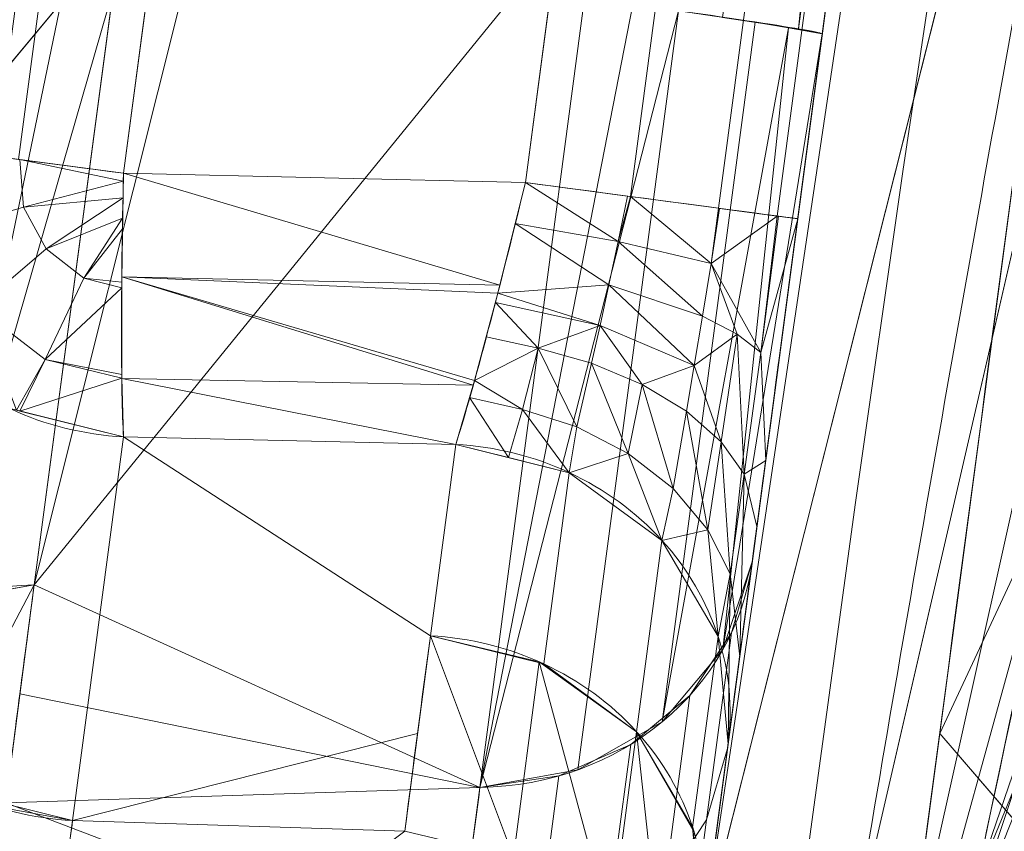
# Model space of a CAD drawing. Header units: millimetres. Extents: x -72 to 72, y -145 to 145.
# Tile 242 of 256: x -56.729 to -55.691, y 7.541 to 8.396. Entities that reach past the tile are written whole.
import ezdxf

# ---------------------------------------------------------------- set-up
doc = ezdxf.new("R2010")
doc.units = ezdxf.units.MM
doc.layers.add('1', color=7, linetype='CONTINUOUS')

msp = doc.modelspace()

# ---------------------------------------------------------------- linework, layer by layer
at = {"layer": '1', "color": 163, "linetype": 'Continuous', "lineweight": 13}
for p, q in [((-56.0092, 7.4308, -15.8119), (-52.1526, 36.5, -15.7782)), ((-52.1526, 36.5, -40.2218), (-56.0092, 7.4308, -40.1881)), ((-55.6351, 10.2509, -23.2634), (-55.8832, 8.3805, -27.9444)), ((-56.0385, 9.4107, -32.2443), (-56.196, 8.2239, -32.2443)), ((-56.6195, 8.2337, -32.2294), (-56.4647, 9.4007, -32.2294)), ((-55.909, 8.1859, -32.5441), (-55.7516, 9.3726, -32.5441)), ((-56.6302, 8.4285, -28.7947), (-56.7136, 7.8001, -27.2766)), ((-56.2439, 7.5868, -26.7155), (-56.1336, 8.4186, -28.7251)), ((-55.8832, 8.3805, -27.9444), (-55.957, 7.8246, -26.6013)), ((-56.196, 8.2239, -32.2443), (-56.6195, 8.2337, -32.2294)), ((-56.6731, 7.5518, -31.0831), (-56.6195, 7.9561, -32.0462)), ((-56.6195, 7.9561, -32.0462), (-56.2694, 7.948, -32.0584)), ((-56.2694, 7.948, -32.0584), (-56.2961, 7.7465, -31.5785)), ((-56.0092, 7.4308, -31.695), (-55.9825, 7.6323, -32.175)), ((-56.7436, 7.5707, -26.7222), (-56.2439, 7.5868, -26.7155)), ((-56.6731, 7.5518, -31.0831), (-56.3231, 7.5406, -31.0878))]:
    msp.add_line(p, q, dxfattribs=at)
at = {"layer": '1', "color": 163, "linetype": 'Continuous', "lineweight": 13, "extrusion": (0, 0, -1)}
for centre, radius in [((0, 0, 144.0046), 61.0181), ((0, 0, 147), 60.9142), ((0, 0, 145), 60), ((0, 0, 146), 59.5), ((0, 0, 124.3698), 56.3953)]:
    msp.add_circle(centre, radius, dxfattribs=at)
at = {"layer": '1', "color": 163, "linetype": 'Continuous', "lineweight": 13}
for centre, radius in [((0, 0, -145), 60.4434), ((0, 0, -146.7071), 60.2071), ((0, 0, -146), 60)]:
    msp.add_circle(centre, radius, dxfattribs=at)
at = {"layer": '1', "color": 163, "linetype": 'Continuous', "lineweight": 13, "extrusion": (0.051285, 0.386555, -0.920839)}
for centre in [(57.2, -11.7917, 29.6811), (57.2, -11.7917, 28.6353)]:
    msp.add_arc(centre, 0.3, 265.0374, 360, dxfattribs=at)
at = {"layer": '1', "color": 163, "linetype": 'Continuous', "lineweight": 13, "extrusion": (0.131519, 0.991314, -2.08648e-16)}
msp.add_arc((57.2, -31.9296, 0.7157), 0.3, 272.0175, 0, dxfattribs=at)
at = {"layer": '1', "color": 163, "linetype": 'Continuous', "lineweight": 13, "extrusion": (-0.99912, 0.023103, 0.034997)}
msp.add_arc((-6.9215, -33.8974, 55.632), 0.3, 269.781, 337.1252, dxfattribs=at)
at = {"layer": '1', "color": 163, "linetype": 'Continuous', "lineweight": 13, "extrusion": (-0.131519, -0.991314, -1.1263e-14)}
msp.add_arc((-56.8, -32.5441, -0.7617), 0.3, 0, 87.9825, dxfattribs=at)
at = {"layer": '1', "color": 163, "linetype": 'Continuous', "lineweight": 13, "extrusion": (-0.051285, -0.386555, 0.920839)}
for centre in [(-56.8, -12.3592, -29.7072), (-56.8, -12.3592, -29.186)]:
    msp.add_arc(centre, 0.3, 0, 94.9626, dxfattribs=at)
at = {"layer": '1', "color": 163, "linetype": 'Continuous', "lineweight": 13, "extrusion": (-0.050676, -0.381964, 0.922787)}
msp.add_arc((-56.8, -9.8833, -24.7004), 0.3, 278.9824, 360, dxfattribs=at)
at = {"layer": '1', "color": 163, "linetype": 'Continuous', "lineweight": 13, "extrusion": (0.050676, 0.381964, -0.922787)}
msp.add_arc((57.2, -10.554, 25.2758), 0.3, 0, 81.0176, dxfattribs=at)
at = {"layer": '1', "color": 163, "linetype": 'Continuous', "lineweight": 13, "extrusion": (0.051276, 0.386488, -0.920868)}
msp.add_arc((57.2, -11.7896, 27.8466), 0.3, 265.0372, 360, dxfattribs=at)
at = {"layer": '1', "color": 163, "linetype": 'Continuous', "lineweight": 13, "extrusion": (-0.131517, -0.991295, -0.006193)}
msp.add_ellipse((-56.1806, 8.42, -27.9444), major_axis=(-0.0006, -0.0049, 0.7903), ratio=0.379588, start_param=3.298366, end_param=4.712389, dxfattribs=at)
at = {"layer": '1', "color": 163, "linetype": 'Continuous', "lineweight": 13, "extrusion": (-0.991314, 0.131519, 2.08167e-17)}
msp.add_ellipse((-55.9094, 8.1836, -31.9437), major_axis=(-0.0756, -0.5698, 0.1854), ratio=0.99348, start_param=4.398456, end_param=5.573833, dxfattribs=at)
at = {"layer": '1', "color": 163, "linetype": 'Continuous', "lineweight": 13}
for points, knots in [([(-55.8549, 7.4074, -13.2876), (-55.8265, 7.5773, -13.2398), (-55.7685, 7.9149, -13.1373), (-55.6492, 8.5829, -12.9119), (-55.4316, 9.7369, -12.4796), (-55.0953, 11.3543, -11.7958), (-54.6482, 13.2639, -10.927), (-54.1558, 15.1487, -10.0289), (-53.6164, 17.0145, -9.1185), (-53.0291, 18.8636, -8.2035), (-52.3939, 20.6977, -7.2904), (-51.7106, 22.5187, -6.386), (-50.9787, 24.3268, -5.4935), (-49.9359, 26.7175, -4.3198), (-48.5042, 29.6663, -2.8909), (-46.5723, 33.1336, -1.2579), (-45.1344, 35.3888, -0.242), (-44.376, 36.5, 0.2429)], [0, 0, 0, 0, 0.015625, 0.03125, 0.0625, 0.125, 0.1875, 0.25, 0.3125, 0.375, 0.4375, 0.5, 0.5625, 0.625, 0.75, 0.875, 1, 1, 1, 1]), ([(-51.5813, 36.4999, -45.0072), (-51.6522, 36.2377, -44.8575), (-51.7898, 35.7088, -44.5635), (-51.9829, 34.8977, -44.1505), (-52.1629, 34.0632, -43.7774), (-52.3014, 33.3441, -43.5214), (-52.4047, 32.7523, -43.3646), (-52.5002, 32.1655, -43.2498), (-52.567, 31.7061, -43.2091), (-52.6098, 31.3829, -43.2091), (-52.6527, 31.0601, -43.2086), (-52.7343, 30.4451, -43.2078), (-52.977, 28.6155, -43.2058), (-53.3442, 25.8481, -43.2023), (-53.8338, 22.1582, -43.1979), (-54.3233, 18.4683, -43.1934), (-54.8129, 14.7784, -43.1889), (-55.2209, 11.7034, -43.1855), (-55.5473, 9.2435, -43.182), (-55.7105, 8.0136, -43.1805), (-55.7921, 7.3986, -43.1802)], [0, 0, 0, 0, 0.03125, 0.0625, 0.09375, 0.125, 0.140625, 0.15625, 0.185938, 0.1875, 0.189062, 0.21875, 0.25, 0.375, 0.5, 0.625, 0.75, 0.875, 0.9375, 1, 1, 1, 1]), ([(-56.5, 0, 18.8148), (-56.5, 0.8525, 18.8148), (-56.4397, 2.5575, 18.7992), (-56.0802, 5.9497, 18.7093), (-55.1883, 10.1238, 18.4939), (-53.4522, 14.9297, 18.0897), (-51.1165, 19.4623, 17.5549), (-48.2543, 23.6596, 16.8962), (-44.9408, 27.4954, 16.1445), (-41.2478, 30.9483, 15.3319), (-38.574, 32.9925, 14.7564), (-37.1942, 33.9496, 14.462)], [0, 0, 0, 0, 0.0625, 0.125, 0.25, 0.375, 0.5, 0.625, 0.75, 0.875, 1, 1, 1, 1]), ([(-43.4941, 28.813, 9.6204), (-43.9221, 28.4025, 9.2513), (-44.7541, 27.5748, 8.4925), (-46.3243, 25.8936, 6.905), (-48.1179, 23.7455, 4.8105), (-49.6954, 21.5428, 2.6029), (-50.8309, 19.7538, 0.7804), (-51.6197, 18.4008, -0.6127), (-52.3485, 17.0339, -2.0246), (-53.019, 15.6516, -3.4504), (-53.592, 14.3442, -4.8008), (-53.9634, 13.4086, -5.7699), (-54.172, 12.8518, -6.3483), (-54.3767, 12.2931, -6.9264), (-54.705, 11.3402, -7.8942), (-55.1247, 9.9612, -9.2297), (-55.4562, 8.6866, -10.3781), (-55.6678, 7.7468, -11.1313), (-55.7835, 7.1882, -11.5352), (-55.8399, 6.8986, -11.7221), (-55.8679, 6.7502, -11.81)], [0, 0, 0, 0, 0.0625, 0.125, 0.25, 0.375, 0.4375, 0.5, 0.5625, 0.625, 0.6875, 0.738281, 0.75, 0.761719, 0.8125, 0.875, 0.9375, 0.96875, 0.984375, 1, 1, 1, 1]), ([(-56.2961, 7.1931, -25.7645), (-56.286, 7.2695, -25.949), (-56.2759, 7.3459, -26.1336), (-56.2585, 7.4771, -26.4506), (-56.2512, 7.532, -26.5831), (-56.2439, 7.5868, -26.7155)], [0, 0, 0, 0, 0.582165, 0.582165, 1, 1, 1, 1]), ([(-56.7136, 7.2467, -30.3561), (-56.7034, 7.324, -30.5402), (-56.6931, 7.4013, -30.7244), (-56.6796, 7.503, -30.9667), (-56.6764, 7.5274, -31.0249), (-56.6731, 7.5518, -31.0831)], [0, 0, 0, 0, 0.75995, 0.75995, 1, 1, 1, 1])]:
    msp.add_open_spline(points, degree=3, knots=knots, dxfattribs=at)
for points in [[(-56.2694, 7.948, -32.0584), (-56.2543, 7.9942, -32.1693), (-56.2249, 8.1048, -32.2438), (-56.196, 8.2239, -32.2443)], [(-55.957, 7.8246, -26.6013), (-55.9744, 7.6933, -26.2843), (-55.9918, 7.5621, -25.9673), (-56.0092, 7.4308, -25.6503)], [(-56.7136, 7.8001, -27.2766), (-56.7238, 7.7236, -27.0918), (-56.7337, 7.6471, -26.907), (-56.7436, 7.5707, -26.7222)], [(-56.2961, 7.7465, -31.5785), (-56.3053, 7.6779, -31.4149), (-56.3142, 7.6092, -31.2514), (-56.3231, 7.5406, -31.0878)]]:
    msp.add_open_spline(points, degree=3, dxfattribs=at)
for points in [[(-70.2134, 46.8571, -147), (-64.8, 0, -147), (-60.9142, 0, -147), (-55.6479, 24.776, -147)], [(-56.8902, 41.5225, -163), (-52.4412, 40.0769, -163), (-55.841, -40.9879, -163), (-62.3, 0, -163)], [(-51.2652, -40.0152, -163), (-55.841, -40.9879, -163), (-52.4412, 40.0769, -163)], [(-54.1168, 14.9355, -10.0386), (-52.1526, 36.5, -15.7782), (-56.0092, 7.4308, -15.8119)], [(-54.007, 20.8528, -43.1963), (-56.0092, 7.4308, -40.1881), (-52.1526, 36.5, -40.2218)], [(-56.0092, 7.4308, -15.8119), (-52.1526, 36.5, -15.7782), (-55.1561, 13.8611, -22.9419), (-55.1902, 13.6043, -22.8846)], [(-55.7273, 9.5561, -32.5155), (-55.6975, 9.7807, -32.3844), (-52.1526, 36.5, -40.2218), (-56.0092, 7.4308, -40.1881)], [(-60.6838, 6.3781, -144.0046), (-52.8432, 30.509, -144.0046), (-52.3455, 30.2217, -145), (-60.1123, 6.3181, -145)], [(-54.007, 20.8528, -43.1963), (-55.7595, 7.6437, -43.1804), (-55.7921, 7.3986, -43.1801), (-56.0092, 7.4308, -40.1881)], [(-55.7595, 7.6437, -43.1804), (-54.007, 20.8528, -43.1963), (-49.6047, 20.8141, -59.4488)], [(-49.6047, 20.8141, -59.4488), (-52.6508, 4.0276, -59.4465), (-55.7595, 7.6437, -43.1804)], [(-54.1315, 0, -123.8834), (-51.4822, 16.7276, -123.8834), (-53.6351, 17.4271, -124.3698), (-56.3953, 0, -124.3698)], [(-53.9965, 15.4563, -9.8139), (-55.8549, 7.4074, -13.2876), (-55.8614, 7.0788, -12.5488)], [(-55.8614, 7.0788, -12.5488), (-53.9217, 14.1092, -8.1415), (-53.9965, 15.4563, -9.8139)], [(-56.0092, 7.4308, -15.8119), (-55.8549, 7.4074, -13.2876), (-54.1168, 14.9355, -10.0386)], [(-53.9217, 14.1092, -8.1415), (-55.8614, 7.0788, -12.5488), (-55.8679, 6.7502, -11.81)], [(-55.8679, 6.7502, -11.81), (-54.177, 12.8268, -6.3681), (-53.9217, 14.1092, -8.1415)], [(-56.0092, 7.4308, -15.8119), (-55.1902, 13.6043, -22.8846), (-55.5611, 10.8084, -22.8846)], [(-53.8544, 8.6489, 33.5636), (-54.168, 11.6145, 26.0273), (-56.3186, 1.0393, 24.8532)], [(-56.1943, 2.2349, 18.7405), (-56.3186, 1.0393, 24.8532), (-54.168, 11.6145, 26.0273)], [(-54.168, 11.6145, 26.0273), (-55.1613, 9.7908, 18.4895), (-56.1943, 2.2349, 18.7405)], [(-55.5385, 9.7929, -124.3698), (-63.0255, 11.3657, -124.52), (-62.4047, 1.5354, -124.475)], [(-56.5046, 11.3001, -27.3754), (-56.7516, 9.4387, -31.9296), (-56.9064, 8.2718, -31.9296), (-56.8806, 8.4666, -29.5753)], [(-55.5611, 10.8084, -22.8846), (-55.5859, 10.6219, -22.9145), (-56.0092, 7.4308, -15.8119)], [(-55.5859, 10.6219, -22.9145), (-55.6156, 10.3975, -23.048), (-56.0092, 7.4308, -15.8119)], [(-55.7046, 10.4671, -23.3461), (-55.9885, 8.398, -28.5042), (-55.9082, 8.3858, -28.2628)], [(-55.9082, 8.3858, -28.2628), (-55.6455, 10.3654, -23.3086), (-55.7046, 10.4671, -23.3461)], [(-56.0092, 7.4308, -15.8119), (-55.6156, 10.3975, -23.048), (-55.6351, 10.2509, -23.2634)], [(-55.8832, 8.3805, -27.9444), (-55.6351, 10.2509, -23.2634), (-55.6455, 10.3654, -23.3086), (-55.9082, 8.3858, -28.2628)], [(-55.9831, 7.6277, -26.1258), (-56.0092, 7.4308, -25.6503), (-56.0092, 7.4308, -15.8119), (-55.6351, 10.2509, -23.2634)], [(-55.957, 7.8246, -26.6013), (-55.9831, 7.6277, -26.1258), (-55.6351, 10.2509, -23.2634)], [(-55.6351, 10.2509, -23.2634), (-55.8832, 8.3805, -27.9444), (-55.957, 7.8246, -26.6013)], [(-55.5385, -9.7929, -124.3698), (-55.5385, 9.7929, -124.3698), (-62.4047, 1.5354, -124.475)], [(-55.7516, 9.3726, -32.5441), (-55.7273, 9.5561, -32.5155), (-56.0092, 7.4308, -40.1881)], [(-56.8848, 8.2689, -32.042), (-56.7299, 9.4359, -32.042), (-56.6682, 9.4277, -32.138), (-56.823, 8.2607, -32.138)], [(-56.823, 8.2607, -32.138), (-56.6682, 9.4277, -32.138), (-56.5752, 9.4153, -32.2037), (-56.73, 8.2484, -32.2037)], [(-56.73, 8.2484, -32.2037), (-56.5752, 9.4153, -32.2037), (-56.4647, 9.4007, -32.2294), (-56.6195, 8.2337, -32.2294)], [(-56.196, 8.2239, -32.2443), (-56.6195, 8.2337, -32.2294), (-56.4647, 9.4007, -32.2294), (-56.0385, 9.4107, -32.2443)], [(-56.196, 8.2239, -32.2443), (-56.0385, 9.4107, -32.2443), (-55.928, 9.396, -32.2701), (-56.0854, 8.2093, -32.2701)], [(-56.0854, 8.2093, -32.2701), (-55.928, 9.396, -32.2701), (-55.835, 9.3837, -32.3357), (-55.9925, 8.1969, -32.3357)], [(-55.9925, 8.1969, -32.3357), (-55.835, 9.3837, -32.3357), (-55.7732, 9.3755, -32.4317), (-55.9307, 8.1887, -32.4317)], [(-56.0092, 7.4308, -40.1881), (-55.909, 8.1859, -32.5441), (-55.7516, 9.3726, -32.5441)], [(-55.9307, 8.1887, -32.4317), (-55.7732, 9.3755, -32.4317), (-55.7516, 9.3726, -32.5441), (-55.909, 8.1859, -32.5441)], [(-56.3186, 1.0393, 24.8532), (-55.9271, -1.7637, 30.5795), (-53.8544, 8.6489, 33.5636)], [(-53.1864, 3.5281, 40.7492), (-53.8544, 8.6489, 33.5636), (-55.9271, -1.7637, 30.5795)], [(-56.6811, 8.4355, -28.8286), (-56.729, 8.4422, -28.8857), (-56.8166, 7.7816, -27.2899)], [(-56.6302, 8.4285, -28.7947), (-56.6811, 8.4355, -28.8286), (-56.8166, 7.7816, -27.2899)], [(-56.8166, 7.7816, -27.2899), (-56.7136, 7.8001, -27.2766), (-56.6302, 8.4285, -28.7947)], [(-56.5572, 8.4236, -28.7761), (-56.6302, 8.4285, -28.7947), (-56.7136, 7.8001, -27.2766)], [(-56.2066, 8.4235, -28.7436), (-56.5572, 8.4236, -28.7761), (-56.7136, 7.8001, -27.2766)], [(-56.7136, 7.8001, -27.2766), (-56.2439, 7.5868, -26.7155), (-56.1336, 8.4186, -28.7251), (-56.2066, 8.4235, -28.7436)], [(-56.0827, 8.4116, -28.6912), (-56.1336, 8.4186, -28.7251), (-56.2439, 7.5868, -26.7155)], [(-56.0348, 8.4049, -28.6341), (-56.0827, 8.4116, -28.6912), (-56.2439, 7.5868, -26.7155)], [(-56.2439, 7.5868, -26.7155), (-56.1409, 7.6053, -26.7022), (-56.0348, 8.4049, -28.6341)], [(-56.0348, 8.4049, -28.6341), (-56.1409, 7.6053, -26.7022), (-56.0519, 7.6558, -26.6764), (-55.9541, 8.3931, -28.4578)], [(-56.5, 0, 18.8148), (-55.3534, 8.3857, 18.5362), (-56.4711, 1.4479, 10.7636)], [(-56.4596, 1.7121, 10.5824), (-56.4711, 1.4479, 10.7636), (-55.3534, 8.3857, 18.5362)], [(-56.4506, 1.8914, 10.3162), (-56.4596, 1.7121, 10.5824), (-55.3534, 8.3857, 18.5362)], [(-55.3534, 8.3857, 18.5362), (-55.886, 6.6534, 10.8261), (-56.4506, 1.8914, 10.3162)], [(-55.9187, 8.3868, -28.2011), (-55.9541, 8.3931, -28.4578), (-56.0519, 7.6558, -26.6764)], [(-56.0519, 7.6558, -26.6764), (-55.988, 7.732, -26.6414), (-55.9187, 8.3868, -28.2011)], [(-55.8832, 8.3805, -27.9444), (-55.9187, 8.3868, -28.2011), (-55.988, 7.732, -26.6414)], [(-55.8212, 6.9932, 10.7579), (-55.886, 6.6534, 10.8261), (-55.3534, 8.3857, 18.5362)], [(-55.883, 6.6695, -0.825), (-55.8234, 6.9823, -0.7648), (-55.4111, 8.3919, -10.3397)], [(-55.4111, 8.3919, -10.3397), (-55.8679, 6.7502, -11.81), (-55.883, 6.6695, -0.825)], [(-55.4111, 8.3919, -10.3397), (-55.8234, 6.9823, -0.7648), (-55.7708, 7.2465, -0.584)], [(-55.7741, 7.2304, 10.6002), (-55.8212, 6.9932, 10.7579), (-55.3534, 8.3857, 18.5362)], [(-55.3534, 8.3857, 18.5362), (-55.7347, 7.4227, 10.3226), (-55.7741, 7.2304, 10.6002)], [(-55.7708, 7.2465, -0.584), (-55.7338, 7.4269, -0.3173), (-55.4111, 8.3919, -10.3397)], [(-55.7213, 7.487, 10), (-55.7347, 7.4227, 10.3226), (-55.3534, 8.3857, 18.5362)], [(-55.4111, 8.3919, -10.3397), (-55.7338, 7.4269, -0.3173), (-55.7213, 7.487)], [(-55.3534, 8.3857, 18.5362), (-55.4111, 8.3919, -10.3397), (-55.7213, 7.487)], [(-55.7213, 7.487), (-55.7213, 7.487, 10), (-55.3534, 8.3857, 18.5362)], [(-55.988, 7.732, -26.6414), (-55.957, 7.8246, -26.6013), (-55.8832, 8.3805, -27.9444)], [(-56.816, 8.1713, -32.138), (-56.823, 8.2607, -32.138), (-56.7287, 8.2482, -32.2042), (-56.7249, 8.1982, -32.2042)], [(-56.7287, 8.2482, -32.2042), (-56.6195, 8.2337, -32.2294), (-56.6197, 8.2253, -32.2286)], [(-56.6197, 8.2253, -32.2286), (-56.7249, 8.1982, -32.2042), (-56.7287, 8.2482, -32.2042)], [(-56.223, 8.1158, -32.2213), (-56.6213, 8.1246, -32.2093), (-56.6195, 8.2337, -32.2294)], [(-56.6195, 8.2337, -32.2294), (-56.196, 8.2239, -32.2443), (-56.223, 8.1158, -32.2213)], [(-56.7249, 8.1982, -32.2042), (-56.6197, 8.2253, -32.2286), (-56.62, 8.2079, -32.227)], [(-56.0984, 8.1619, -32.2635), (-56.2067, 8.1809, -32.2351), (-56.196, 8.2239, -32.2443)], [(-56.196, 8.2239, -32.2443), (-56.0886, 8.2097, -32.2693), (-56.0984, 8.1619, -32.2635)], [(-56.62, 8.2079, -32.227), (-56.701, 8.154, -32.2042), (-56.7249, 8.1982, -32.2042)], [(-56.701, 8.154, -32.2042), (-56.62, 8.2079, -32.227), (-56.6204, 8.1866, -32.225)], [(-56.0984, 8.1619, -32.2635), (-56.0886, 8.2097, -32.2693), (-56.0854, 8.2093, -32.2701)], [(-56.0004, 8.1388, -32.3311), (-56.0984, 8.1619, -32.2635), (-56.0854, 8.2093, -32.2701)], [(-56.0854, 8.2093, -32.2701), (-55.9925, 8.1969, -32.3357), (-56.0004, 8.1388, -32.3311)], [(-56.7733, 8.0924, -32.138), (-56.816, 8.1713, -32.138), (-56.7249, 8.1982, -32.2042), (-56.701, 8.154, -32.2042)], [(-55.9925, 8.1969, -32.3357), (-55.9914, 8.1968, -32.3375), (-56.0004, 8.1388, -32.3311)], [(-56.0004, 8.1388, -32.3311), (-55.9914, 8.1968, -32.3375), (-55.9307, 8.1887, -32.4317)], [(-56.6204, 8.1866, -32.225), (-56.6612, 8.1234, -32.2042), (-56.701, 8.154, -32.2042)], [(-56.6612, 8.1234, -32.2042), (-56.6204, 8.1866, -32.225), (-56.6206, 8.1753, -32.2239)], [(-56.0092, 7.4308, -40.1881), (-55.9428, 7.9313, -32.4871), (-55.909, 8.1859, -32.5441)], [(-55.9307, 8.1887, -32.4317), (-55.9478, 8.0451, -32.4149), (-56.0004, 8.1388, -32.3311)], [(-55.9307, 8.1887, -32.4317), (-55.9293, 8.1886, -32.4389), (-55.9478, 8.0451, -32.4149)], [(-55.9478, 8.0451, -32.4149), (-55.9293, 8.1886, -32.4389), (-55.909, 8.1859, -32.5441)], [(-55.909, 8.1859, -32.5441), (-55.9428, 7.9313, -32.4871), (-55.9478, 8.0451, -32.4149)], [(-56.1081, 8.1163, -32.2514), (-56.2251, 8.1073, -32.2195), (-56.2067, 8.1809, -32.2351)], [(-56.2067, 8.1809, -32.2351), (-56.0984, 8.1619, -32.2635), (-56.1081, 8.1163, -32.2514)], [(-56.6612, 8.1234, -32.2042), (-56.6206, 8.1753, -32.2239), (-56.6214, 8.1191, -32.2072)], [(-56.0095, 8.0833, -32.3165), (-56.1081, 8.1163, -32.2514), (-56.0984, 8.1619, -32.2635)], [(-56.0984, 8.1619, -32.2635), (-56.0004, 8.1388, -32.3311), (-56.0095, 8.0833, -32.3165)], [(-56.7022, 8.0377, -32.138), (-56.7733, 8.0924, -32.138), (-56.701, 8.154, -32.2042), (-56.6612, 8.1234, -32.2042)], [(-55.9729, 8.0643, -32.363), (-56.0095, 8.0833, -32.3165), (-56.0004, 8.1388, -32.3311)], [(-56.0004, 8.1388, -32.3311), (-55.9478, 8.0451, -32.4149), (-55.9729, 8.0643, -32.363)], [(-56.6213, 8.1246, -32.2093), (-56.2496, 8.0155, -32.1577), (-56.251, 8.0106, -32.1504)], [(-56.6213, 8.1246, -32.2093), (-56.223, 8.1158, -32.2213), (-56.2251, 8.1073, -32.2195)], [(-56.2251, 8.1073, -32.2195), (-56.2496, 8.0155, -32.1577), (-56.6213, 8.1246, -32.2093)], [(-56.251, 8.0106, -32.1504), (-56.6213, 8.0175, -32.1387), (-56.6213, 8.1246, -32.2093)], [(-56.7022, 8.0377, -32.138), (-56.6612, 8.1234, -32.2042), (-56.6214, 8.113, -32.2031)], [(-56.6214, 8.1191, -32.2072), (-56.6214, 8.113, -32.2031), (-56.6612, 8.1234, -32.2042)], [(-56.2251, 8.1073, -32.2195), (-56.1081, 8.1163, -32.2514), (-56.1174, 8.0733, -32.2329)], [(-56.0182, 8.0312, -32.2941), (-56.1174, 8.0733, -32.2329), (-56.1081, 8.1163, -32.2514)], [(-56.1081, 8.1163, -32.2514), (-56.0095, 8.0833, -32.3165), (-56.0182, 8.0312, -32.2941)], [(-56.6214, 8.113, -32.2031), (-56.6214, 8.0216, -32.1428), (-56.7022, 8.0377, -32.138)], [(-56.1174, 8.0733, -32.2329), (-56.2277, 8.0975, -32.2129), (-56.2251, 8.1073, -32.2195)], [(-56.1825, 8.0494, -32.1958), (-56.2374, 8.0614, -32.1885), (-56.2277, 8.0975, -32.2129)], [(-56.1825, 8.0494, -32.1958), (-56.2277, 8.0975, -32.2129), (-56.1174, 8.0733, -32.2329)], [(-56.7733, 8.0924, -32.138), (-56.7022, 8.0377, -32.138), (-56.7323, 7.9841, -32.0407)], [(-56.0182, 8.0312, -32.2941), (-56.0095, 8.0833, -32.3165), (-55.9729, 8.0643, -32.363)], [(-56.1174, 8.0733, -32.2329), (-56.1263, 8.0336, -32.2085), (-56.1825, 8.0494, -32.1958)], [(-56.0729, 8.0112, -32.2317), (-56.1263, 8.0336, -32.2085), (-56.1174, 8.0733, -32.2329)], [(-56.1174, 8.0733, -32.2329), (-56.0182, 8.0312, -32.2941), (-56.0729, 8.0112, -32.2317)], [(-56.2496, 8.0155, -32.1577), (-56.2374, 8.0614, -32.1885), (-56.1825, 8.0494, -32.1958)], [(-55.9729, 8.0643, -32.363), (-55.9899, 7.9508, -32.3056), (-56.0182, 8.0312, -32.2941)], [(-55.9656, 7.9169, -32.3516), (-55.9899, 7.9508, -32.3056), (-55.9729, 8.0643, -32.363)], [(-55.9729, 8.0643, -32.363), (-55.9478, 8.0451, -32.4149), (-55.9656, 7.9169, -32.3516)], [(-56.1825, 8.0494, -32.1958), (-56.1992, 7.9849, -32.1355), (-56.2496, 8.0155, -32.1577)], [(-56.1419, 7.9666, -32.1444), (-56.1992, 7.9849, -32.1355), (-56.1825, 8.0494, -32.1958)], [(-56.1825, 8.0494, -32.1958), (-56.1263, 8.0336, -32.2085), (-56.1419, 7.9666, -32.1444)], [(-55.9656, 7.9169, -32.3516), (-55.9478, 8.0451, -32.4149), (-55.9428, 7.9313, -32.4871)], [(-56.7022, 8.0377, -32.138), (-56.7288, 7.9832, -32.0409), (-56.7323, 7.9841, -32.0407)], [(-56.7288, 7.9832, -32.0409), (-56.7022, 8.0377, -32.138), (-56.6212, 8.0179, -32.1373)], [(-56.6214, 8.0216, -32.1428), (-56.6212, 8.0179, -32.1373), (-56.7022, 8.0377, -32.138)], [(-56.0876, 7.9385, -32.1617), (-56.1419, 7.9666, -32.1444), (-56.1263, 8.0336, -32.2085)], [(-56.1263, 8.0336, -32.2085), (-56.0729, 8.0112, -32.2317), (-56.0876, 7.9385, -32.1617)], [(-56.0182, 8.0312, -32.2941), (-56.0263, 7.983, -32.2647), (-56.0729, 8.0112, -32.2317)], [(-55.9899, 7.9508, -32.3056), (-56.0263, 7.983, -32.2647), (-56.0182, 8.0312, -32.2941)], [(-56.6212, 8.0179, -32.1373), (-56.6195, 7.9561, -32.0462), (-56.7288, 7.9832, -32.0409)], [(-56.6213, 8.0175, -32.1387), (-56.251, 8.0106, -32.1504), (-56.2694, 7.948, -32.0584)], [(-56.2694, 7.948, -32.0584), (-56.6195, 7.9561, -32.0462), (-56.6213, 8.0175, -32.1387)], [(-56.1992, 7.9849, -32.1355), (-56.2548, 7.9977, -32.1314), (-56.2496, 8.0155, -32.1577)], [(-56.0404, 7.9016, -32.1871), (-56.0876, 7.9385, -32.1617), (-56.0729, 8.0112, -32.2317)], [(-56.0729, 8.0112, -32.2317), (-56.0263, 7.983, -32.2647), (-56.0404, 7.9016, -32.1871)], [(-56.2137, 7.9342, -32.0611), (-56.2694, 7.948, -32.0584), (-56.2548, 7.9977, -32.1314)], [(-56.2548, 7.9977, -32.1314), (-56.1992, 7.9849, -32.1355), (-56.2137, 7.9342, -32.0611)], [(-56.7928, 7.5815, -31.0773), (-56.7391, 7.9858, -32.0404), (-56.6195, 7.9561, -32.0462), (-56.6731, 7.5518, -31.0831)], [(-56.1498, 7.9183, -32.0642), (-56.2137, 7.9342, -32.0611), (-56.1992, 7.9849, -32.1355)], [(-56.1992, 7.9849, -32.1355), (-56.1419, 7.9666, -32.1444), (-56.1498, 7.9183, -32.0642)], [(-56.0039, 7.8583, -32.2189), (-56.0404, 7.9016, -32.1871), (-56.0263, 7.983, -32.2647)], [(-56.0263, 7.983, -32.2647), (-55.9899, 7.9508, -32.3056), (-56.0039, 7.8583, -32.2189)], [(-56.1498, 7.9183, -32.0642), (-56.1419, 7.9666, -32.1444), (-56.0876, 7.9385, -32.1617)], [(-56.2961, 7.7465, -31.5785), (-56.3097, 7.6435, -31.3332), (-56.6731, 7.5518, -31.0831), (-56.6195, 7.9561, -32.0462)], [(-56.6195, 7.9561, -32.0462), (-56.2694, 7.948, -32.0584), (-56.2961, 7.7465, -31.5785)], [(-56.2961, 7.7465, -31.5785), (-56.2694, 7.948, -32.0584), (-56.1498, 7.9183, -32.0642), (-56.1765, 7.7169, -31.5843)], [(-55.9802, 7.8118, -32.2548), (-56.0039, 7.8583, -32.2189), (-55.9899, 7.9508, -32.3056)], [(-55.9899, 7.9508, -32.3056), (-55.9656, 7.9169, -32.3516), (-55.9802, 7.8118, -32.2548)], [(-56.0521, 7.847, -32.0888), (-56.1498, 7.9183, -32.0642), (-56.0876, 7.9385, -32.1617)], [(-56.0876, 7.9385, -32.1617), (-56.0404, 7.9016, -32.1871), (-56.0521, 7.847, -32.0888)], [(-55.9702, 7.7248, -32.3274), (-55.9428, 7.9313, -32.4871), (-56.0092, 7.4308, -40.1881)], [(-55.9428, 7.9313, -32.4871), (-55.9521, 7.8615, -32.4331), (-55.9656, 7.9169, -32.3516)], [(-56.1765, 7.7169, -31.5843), (-56.1498, 7.9183, -32.0642), (-56.0521, 7.847, -32.0888), (-56.0788, 7.6455, -31.6088)], [(-55.9702, 7.7248, -32.3274), (-55.9802, 7.8118, -32.2548), (-55.9656, 7.9169, -32.3516)], [(-55.9656, 7.9169, -32.3516), (-55.9521, 7.8615, -32.4331), (-55.9702, 7.7248, -32.3274)], [(-56.0521, 7.847, -32.0888), (-56.0404, 7.9016, -32.1871), (-56.0039, 7.8583, -32.2189)], [(-56.0039, 7.8583, -32.2189), (-55.993, 7.7459, -32.1279), (-56.0521, 7.847, -32.0888)], [(-56.0039, 7.8583, -32.2189), (-55.9802, 7.8118, -32.2548), (-55.993, 7.7459, -32.1279)], [(-56.0788, 7.6455, -31.6088), (-56.0521, 7.847, -32.0888), (-55.993, 7.7459, -32.1279), (-56.0198, 7.5444, -31.6479)], [(-55.957, 7.8246, -26.6013), (-55.979, 7.7495, -26.6336), (-56.0051, 7.5527, -26.1581), (-55.9831, 7.6277, -26.1258)], [(-55.9825, 7.6323, -32.175), (-55.993, 7.7459, -32.1279), (-55.9802, 7.8118, -32.2548)], [(-55.9802, 7.8118, -32.2548), (-55.9702, 7.7248, -32.3274), (-55.9825, 7.6323, -32.175)], [(-56.8437, 7.5531, -26.7347), (-56.7436, 7.5707, -26.7222), (-56.7136, 7.8001, -27.2766)], [(-56.7136, 7.8001, -27.2766), (-56.8135, 7.7828, -27.2893), (-56.8437, 7.5531, -26.7347)], [(-56.7136, 7.8001, -27.2766), (-56.7287, 7.6854, -26.9994), (-56.2439, 7.5868, -26.7155)], [(-56.2087, 7.5133, -31.0931), (-56.3231, 7.5406, -31.0878), (-56.2961, 7.7465, -31.5785)], [(-56.2961, 7.7465, -31.5785), (-56.1815, 7.7192, -31.5836), (-56.2087, 7.5133, -31.0931)], [(-55.979, 7.7495, -26.6336), (-56.0228, 7.6836, -26.6633), (-56.0489, 7.4868, -26.1878), (-56.0051, 7.5527, -26.1581)], [(-56.0198, 7.5444, -31.6479), (-55.993, 7.7459, -32.1279), (-55.9825, 7.6323, -32.175), (-56.0092, 7.4308, -31.695)], [(-56.1061, 7.44, -31.1183), (-56.2087, 7.5133, -31.0931), (-56.1815, 7.7192, -31.5836)], [(-56.1815, 7.7192, -31.5836), (-56.0788, 7.6455, -31.6088), (-56.1061, 7.44, -31.1183)], [(-55.9825, 7.6323, -32.175), (-55.9702, 7.7248, -32.3274), (-56.0092, 7.4308, -40.1881)], [(-56.7287, 7.6854, -26.9994), (-56.7436, 7.5707, -26.7222), (-56.2439, 7.5868, -26.7155)], [(-56.0228, 7.6836, -26.6633), (-56.0851, 7.632, -26.6881), (-56.1112, 7.4352, -26.2125), (-56.0489, 7.4868, -26.1878)], [(-56.3097, 7.6435, -31.3332), (-56.3231, 7.5406, -31.0878), (-56.6731, 7.5518, -31.0831)], [(-56.0453, 7.3344, -31.1594), (-56.1061, 7.44, -31.1183), (-56.0788, 7.6455, -31.6088)], [(-56.0788, 7.6455, -31.6088), (-56.0182, 7.5395, -31.6499), (-56.0453, 7.3344, -31.1594)], [(-55.792, 7.3986, -43.1802), (-55.7595, 7.6437, -43.1804), (-52.6508, 4.0276, -59.4465)], [(-56.0851, 7.632, -26.6881), (-56.1608, 7.5989, -26.7059), (-56.1869, 7.402, -26.2304), (-56.1112, 7.4352, -26.2125)], [(-55.9831, 7.6277, -26.1258), (-56.0051, 7.5527, -26.1581), (-56.0312, 7.3558, -25.6825), (-56.0092, 7.4308, -25.6503)], [(-56.0092, 7.4308, -40.1881), (-56.0092, 7.4308, -31.695), (-55.9825, 7.6323, -32.175)], [(-56.1608, 7.5989, -26.7059), (-56.2439, 7.5868, -26.7155), (-56.27, 7.3899, -26.24), (-56.1869, 7.402, -26.2304)], [(-56.27, 7.3899, -26.24), (-56.2439, 7.5868, -26.7155), (-56.7436, 7.5707, -26.7222)], [(-56.7436, 7.5707, -26.7222), (-56.8281, 6.8801, -25.0537), (-56.2961, 7.1931, -25.7645), (-56.27, 7.3899, -26.24)], [(-56.7544, 7.5666, -31.0814), (-56.6731, 7.5518, -31.0831), (-56.6934, 7.3992, -30.7196), (-56.7746, 7.414, -30.7179)], [(-56.7136, 7.2467, -30.3561), (-56.6731, 7.5518, -31.0831), (-56.3231, 7.5406, -31.0878)], [(-56.0051, 7.5527, -26.1581), (-56.0489, 7.4868, -26.1878), (-56.075, 7.2899, -25.7122), (-56.0312, 7.3558, -25.6825)]]:
    msp.add_3dface(points, dxfattribs=at)

doc.saveas('drawing.dxf')
